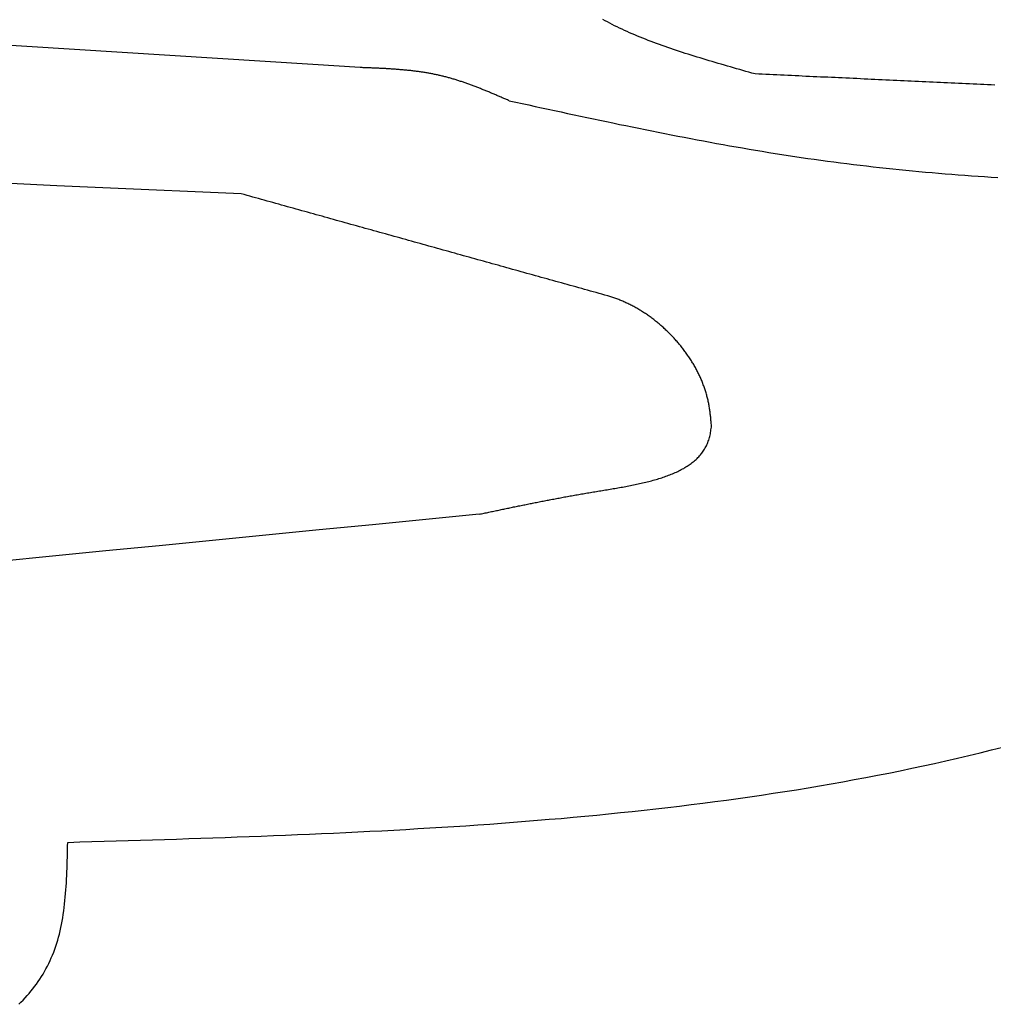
# Model space of a CAD drawing. Extents: x 715 to 7297, y 267 to 3528.
# Tile 45 of 65: x 5136 to 5430, y 1064 to 1360. Entities that reach past the tile are written whole.
import ezdxf

# ---------------------------------------------------------------- set-up
doc = ezdxf.new("R2010")
doc.units = 0
doc.layers.add('CAR', color=10, linetype='CONTINUOUS')

msp = doc.modelspace()

# ---------------------------------------------------------------- linework, layer by layer
at = {"layer": 'CAR'}
for points in [[(5357.72, 1344, 0), (5356.79, 1344.27, 0), (5355.86, 1344.53, 0), (5354.94, 1344.79, 0), (5354.01, 1345.05, 0), (5353.08, 1345.32, 0), (5352.15, 1345.58, 0), (5351.23, 1345.85, 0), (5350.31, 1346.11, 0), (5349.38, 1346.38, 0), (5348.46, 1346.64, 0), (5347.54, 1346.91, 0), (5346.62, 1347.18, 0), (5345.71, 1347.45, 0), (5344.79, 1347.72, 0), (5343.88, 1347.99, 0), (5342.97, 1348.27, 0), (5342.06, 1348.54, 0), (5341.16, 1348.82, 0), (5340.26, 1349.09, 0), (5339.36, 1349.37, 0), (5338.47, 1349.65, 0), (5337.57, 1349.94, 0), (5336.69, 1350.22, 0), (5335.8, 1350.51, 0), (5334.92, 1350.8, 0), (5334.04, 1351.09, 0), (5333.17, 1351.38, 0), (5332.3, 1351.67, 0), (5331.44, 1351.97, 0), (5330.58, 1352.27, 0), (5329.73, 1352.57, 0), (5328.88, 1352.88, 0), (5328.03, 1353.19, 0), (5327.2, 1353.5, 0), (5326.36, 1353.81, 0), (5325.54, 1354.13, 0), (5324.71, 1354.45, 0), (5323.9, 1354.77, 0), (5323.09, 1355.1, 0), (5322.28, 1355.43, 0), (5321.49, 1355.76, 0), (5320.7, 1356.1, 0), (5319.91, 1356.44, 0), (5319.14, 1356.78, 0), (5318.37, 1357.13, 0), (5317.61, 1357.48, 0), (5316.85, 1357.84, 0), (5316.1, 1358.2, 0), (5315.36, 1358.56, 0), (5314.63, 1358.93, 0), (5313.91, 1359.3, 0), (5313.19, 1359.68, 0), (5312.48, 1360.06, 0), (5311.79, 1360.44, 0)], [(5238.7, 1345.94, 0), (5224.34, 1346.85, 0), (5209.97, 1347.76, 0), (5195.61, 1348.66, 0), (5181.24, 1349.57, 0), (5166.88, 1350.48, 0), (5152.52, 1351.39, 0), (5138.15, 1352.29, 0), (5123.79, 1353.2, 0)], [(5283.61, 1335.92, 0), (5283.34, 1336.04, 0), (5283.07, 1336.16, 0), (5282.8, 1336.27, 0), (5282.53, 1336.39, 0), (5282.26, 1336.51, 0), (5281.99, 1336.62, 0), (5281.72, 1336.74, 0), (5281.45, 1336.86, 0), (5281.18, 1336.97, 0), (5280.91, 1337.09, 0), (5280.64, 1337.21, 0), (5280.37, 1337.32, 0), (5280.1, 1337.44, 0), (5279.83, 1337.55, 0), (5279.56, 1337.67, 0), (5279.29, 1337.79, 0), (5279.02, 1337.9, 0), (5278.75, 1338.01, 0), (5278.48, 1338.13, 0), (5278.21, 1338.24, 0), (5277.94, 1338.36, 0), (5277.67, 1338.47, 0), (5277.4, 1338.58, 0), (5277.12, 1338.69, 0), (5276.85, 1338.81, 0), (5276.58, 1338.92, 0), (5276.31, 1339.03, 0), (5276.04, 1339.14, 0), (5275.77, 1339.25, 0), (5275.5, 1339.36, 0), (5275.22, 1339.47, 0), (5274.95, 1339.58, 0), (5274.68, 1339.68, 0), (5274.41, 1339.79, 0), (5274.14, 1339.9, 0), (5273.86, 1340, 0), (5273.59, 1340.11, 0), (5273.32, 1340.21, 0), (5273.04, 1340.32, 0), (5272.77, 1340.42, 0), (5272.5, 1340.52, 0), (5272.22, 1340.62, 0), (5271.95, 1340.72, 0), (5271.68, 1340.83, 0), (5271.4, 1340.92, 0), (5271.13, 1341.02, 0), (5270.85, 1341.12, 0), (5270.58, 1341.22, 0), (5270.31, 1341.31, 0), (5270.03, 1341.41, 0), (5269.76, 1341.5, 0), (5269.48, 1341.6, 0), (5269.2, 1341.69, 0), (5268.93, 1341.78, 0), (5268.65, 1341.87, 0), (5268.38, 1341.96, 0), (5268.1, 1342.05, 0), (5267.82, 1342.14, 0), (5267.55, 1342.22, 0), (5267.27, 1342.31, 0), (5266.99, 1342.39, 0), (5266.71, 1342.48, 0), (5266.44, 1342.56, 0), (5266.16, 1342.64, 0), (5265.88, 1342.72, 0), (5265.6, 1342.8, 0), (5265.32, 1342.88, 0), (5265.04, 1342.95, 0), (5264.76, 1343.03, 0), (5264.48, 1343.1, 0), (5264.2, 1343.17, 0), (5263.92, 1343.25, 0), (5263.64, 1343.32, 0), (5263.36, 1343.38, 0), (5263.08, 1343.45, 0), (5262.8, 1343.52, 0), (5262.51, 1343.58, 0), (5262.23, 1343.65, 0), (5261.95, 1343.71, 0), (5261.67, 1343.77, 0), (5261.38, 1343.83, 0), (5261.1, 1343.89, 0), (5260.81, 1343.95, 0), (5260.53, 1344, 0), (5260.25, 1344.06, 0), (5259.96, 1344.11, 0), (5259.68, 1344.16, 0), (5259.39, 1344.21, 0), (5259.11, 1344.26, 0), (5258.82, 1344.31, 0), (5258.53, 1344.36, 0), (5258.25, 1344.41, 0), (5257.96, 1344.45, 0), (5257.68, 1344.5, 0), (5257.39, 1344.54, 0), (5257.1, 1344.59, 0), (5256.81, 1344.63, 0), (5256.53, 1344.67, 0), (5256.24, 1344.71, 0), (5255.95, 1344.75, 0), (5255.66, 1344.79, 0), (5255.37, 1344.82, 0), (5255.09, 1344.86, 0), (5254.8, 1344.89, 0), (5254.51, 1344.93, 0), (5254.22, 1344.96, 0), (5253.93, 1345, 0), (5253.64, 1345.03, 0), (5253.35, 1345.06, 0), (5253.06, 1345.09, 0), (5252.77, 1345.12, 0), (5252.48, 1345.15, 0), (5252.19, 1345.17, 0), (5251.9, 1345.2, 0), (5251.61, 1345.23, 0), (5251.32, 1345.25, 0), (5251.02, 1345.28, 0), (5250.73, 1345.3, 0), (5250.44, 1345.33, 0), (5250.15, 1345.35, 0), (5249.86, 1345.37, 0), (5249.57, 1345.4, 0), (5249.27, 1345.42, 0), (5248.98, 1345.44, 0), (5248.69, 1345.46, 0), (5248.4, 1345.48, 0), (5248.11, 1345.5, 0), (5247.81, 1345.52, 0), (5247.52, 1345.54, 0), (5247.23, 1345.55, 0), (5246.93, 1345.57, 0), (5246.64, 1345.59, 0), (5246.35, 1345.61, 0), (5246.05, 1345.62, 0), (5245.76, 1345.64, 0), (5245.47, 1345.65, 0), (5245.17, 1345.67, 0), (5244.88, 1345.68, 0), (5244.59, 1345.7, 0), (5244.29, 1345.71, 0), (5244, 1345.72, 0), (5243.7, 1345.74, 0), (5243.41, 1345.75, 0), (5243.12, 1345.76, 0), (5242.82, 1345.78, 0), (5242.53, 1345.79, 0), (5242.23, 1345.8, 0), (5241.94, 1345.81, 0), (5241.65, 1345.82, 0), (5241.35, 1345.84, 0), (5241.06, 1345.85, 0), (5240.76, 1345.86, 0), (5240.47, 1345.87, 0), (5240.17, 1345.88, 0), (5239.88, 1345.89, 0), (5239.58, 1345.9, 0), (5239.29, 1345.92, 0), (5239, 1345.93, 0), (5238.7, 1345.94, 0)], [(5430.03, 1340.66, 0), (5428.94, 1340.71, 0), (5427.84, 1340.76, 0), (5426.75, 1340.81, 0), (5425.65, 1340.87, 0), (5424.55, 1340.92, 0), (5423.46, 1340.97, 0), (5422.36, 1341.02, 0), (5421.27, 1341.07, 0), (5420.17, 1341.12, 0), (5419.08, 1341.17, 0), (5417.98, 1341.22, 0), (5416.88, 1341.27, 0), (5415.79, 1341.32, 0), (5414.69, 1341.37, 0), (5413.6, 1341.42, 0), (5412.5, 1341.47, 0), (5411.41, 1341.52, 0), (5410.31, 1341.57, 0), (5409.22, 1341.62, 0), (5408.12, 1341.67, 0), (5407.02, 1341.73, 0), (5405.93, 1341.78, 0), (5404.83, 1341.83, 0), (5403.74, 1341.88, 0), (5402.64, 1341.93, 0), (5401.55, 1341.98, 0), (5400.45, 1342.03, 0), (5399.35, 1342.08, 0), (5398.26, 1342.13, 0), (5397.16, 1342.18, 0), (5396.07, 1342.23, 0), (5394.97, 1342.28, 0), (5393.88, 1342.33, 0), (5392.78, 1342.38, 0), (5391.69, 1342.43, 0), (5390.59, 1342.48, 0), (5389.49, 1342.54, 0), (5388.4, 1342.59, 0), (5387.3, 1342.64, 0), (5386.21, 1342.69, 0), (5385.11, 1342.74, 0), (5384.02, 1342.79, 0), (5382.92, 1342.84, 0), (5381.83, 1342.89, 0), (5380.73, 1342.94, 0), (5379.63, 1342.99, 0), (5378.54, 1343.04, 0), (5377.44, 1343.09, 0), (5376.35, 1343.14, 0), (5375.25, 1343.19, 0), (5374.16, 1343.24, 0), (5373.06, 1343.29, 0), (5371.96, 1343.34, 0), (5370.87, 1343.4, 0), (5369.77, 1343.45, 0), (5368.68, 1343.5, 0), (5367.58, 1343.55, 0), (5366.49, 1343.6, 0), (5365.39, 1343.65, 0), (5364.3, 1343.7, 0), (5363.2, 1343.75, 0), (5362.1, 1343.8, 0), (5361.01, 1343.85, 0), (5359.91, 1343.9, 0), (5358.82, 1343.95, 0), (5357.72, 1344, 0)], [(5283.61, 1335.92, 0), (5285.56, 1335.5, 0), (5287.52, 1335.07, 0), (5289.47, 1334.65, 0), (5291.42, 1334.23, 0), (5293.37, 1333.81, 0), (5295.32, 1333.38, 0), (5297.27, 1332.96, 0), (5299.23, 1332.54, 0), (5301.18, 1332.12, 0), (5303.13, 1331.7, 0), (5305.08, 1331.29, 0), (5307.04, 1330.87, 0), (5308.99, 1330.46, 0), (5310.94, 1330.05, 0), (5312.89, 1329.64, 0), (5314.85, 1329.23, 0), (5316.8, 1328.82, 0), (5318.76, 1328.42, 0), (5320.71, 1328.02, 0), (5322.66, 1327.62, 0), (5324.62, 1327.22, 0), (5326.57, 1326.83, 0), (5328.53, 1326.44, 0), (5330.48, 1326.05, 0), (5332.44, 1325.67, 0), (5334.4, 1325.29, 0), (5336.35, 1324.91, 0), (5338.31, 1324.54, 0), (5340.27, 1324.17, 0), (5342.22, 1323.8, 0), (5344.18, 1323.44, 0), (5346.14, 1323.08, 0), (5348.1, 1322.73, 0), (5350.06, 1322.38, 0), (5352.02, 1322.03, 0), (5353.98, 1321.69, 0), (5355.94, 1321.36, 0), (5357.9, 1321.03, 0), (5359.86, 1320.7, 0), (5361.83, 1320.38, 0), (5363.79, 1320.07, 0), (5365.75, 1319.76, 0), (5367.72, 1319.45, 0), (5369.68, 1319.15, 0), (5371.65, 1318.86, 0), (5373.61, 1318.57, 0), (5375.58, 1318.29, 0), (5377.55, 1318.02, 0), (5379.52, 1317.75, 0), (5381.49, 1317.49, 0), (5383.45, 1317.23, 0), (5385.42, 1316.98, 0), (5387.4, 1316.74, 0), (5389.37, 1316.5, 0), (5391.34, 1316.27, 0), (5393.31, 1316.05, 0), (5395.28, 1315.83, 0), (5397.26, 1315.61, 0), (5399.23, 1315.4, 0), (5401.21, 1315.2, 0), (5403.18, 1315, 0), (5405.16, 1314.81, 0), (5407.13, 1314.62, 0), (5409.11, 1314.44, 0), (5411.09, 1314.27, 0), (5413.07, 1314.1, 0), (5415.05, 1313.93, 0), (5417.03, 1313.77, 0), (5419.01, 1313.62, 0), (5420.99, 1313.47, 0), (5422.97, 1313.32, 0), (5424.95, 1313.18, 0), (5426.93, 1313.05, 0), (5428.91, 1312.92, 0), (5430.9, 1312.79, 0)], [(5202.79, 1307.87, 0), (5188.88, 1308.49, 0), (5174.97, 1309.1, 0), (5161.07, 1309.71, 0), (5147.16, 1310.33, 0), (5133.25, 1310.94, 0)], [(5313.28, 1277.13, 0), (5312.41, 1277.37, 0), (5311.54, 1277.61, 0), (5310.67, 1277.85, 0), (5309.8, 1278.09, 0), (5308.93, 1278.34, 0), (5308.06, 1278.58, 0), (5307.19, 1278.82, 0), (5306.32, 1279.06, 0), (5305.45, 1279.3, 0), (5304.58, 1279.55, 0), (5303.71, 1279.79, 0), (5302.84, 1280.03, 0), (5301.97, 1280.27, 0), (5301.1, 1280.51, 0), (5300.23, 1280.76, 0), (5299.36, 1281, 0), (5298.49, 1281.24, 0), (5297.62, 1281.48, 0), (5296.75, 1281.73, 0), (5295.88, 1281.97, 0), (5295.01, 1282.21, 0), (5294.14, 1282.45, 0), (5293.27, 1282.69, 0), (5292.4, 1282.94, 0), (5291.53, 1283.18, 0), (5290.66, 1283.42, 0), (5289.79, 1283.66, 0), (5288.92, 1283.9, 0), (5288.05, 1284.15, 0), (5287.18, 1284.39, 0), (5286.31, 1284.63, 0), (5285.44, 1284.87, 0), (5284.57, 1285.11, 0), (5283.7, 1285.36, 0), (5282.83, 1285.6, 0), (5281.96, 1285.84, 0), (5281.09, 1286.08, 0), (5280.22, 1286.32, 0), (5279.35, 1286.57, 0), (5278.48, 1286.81, 0), (5277.61, 1287.05, 0), (5276.74, 1287.29, 0), (5275.87, 1287.54, 0), (5275, 1287.78, 0), (5274.13, 1288.02, 0), (5273.26, 1288.26, 0), (5272.39, 1288.5, 0), (5271.52, 1288.75, 0), (5270.65, 1288.99, 0), (5269.78, 1289.23, 0), (5268.91, 1289.47, 0), (5268.04, 1289.71, 0), (5267.17, 1289.96, 0), (5266.3, 1290.2, 0), (5265.43, 1290.44, 0), (5264.56, 1290.68, 0), (5263.69, 1290.92, 0), (5262.82, 1291.17, 0), (5261.95, 1291.41, 0), (5261.08, 1291.65, 0), (5260.21, 1291.89, 0), (5259.34, 1292.13, 0), (5258.47, 1292.38, 0), (5257.6, 1292.62, 0), (5256.73, 1292.86, 0), (5255.86, 1293.1, 0), (5254.99, 1293.35, 0), (5254.12, 1293.59, 0), (5253.25, 1293.83, 0), (5252.38, 1294.07, 0), (5251.51, 1294.31, 0), (5250.64, 1294.56, 0), (5249.77, 1294.8, 0), (5248.9, 1295.04, 0), (5248.03, 1295.28, 0), (5247.16, 1295.52, 0), (5246.29, 1295.77, 0), (5245.42, 1296.01, 0), (5244.55, 1296.25, 0), (5243.68, 1296.49, 0), (5242.81, 1296.73, 0), (5241.94, 1296.98, 0), (5241.07, 1297.22, 0), (5240.2, 1297.46, 0), (5239.33, 1297.7, 0), (5238.46, 1297.95, 0), (5237.59, 1298.19, 0), (5236.72, 1298.43, 0), (5235.85, 1298.67, 0), (5234.98, 1298.91, 0), (5234.11, 1299.16, 0), (5233.24, 1299.4, 0), (5232.37, 1299.64, 0), (5231.5, 1299.88, 0), (5230.63, 1300.12, 0), (5229.76, 1300.37, 0), (5228.89, 1300.61, 0), (5228.02, 1300.85, 0), (5227.15, 1301.09, 0), (5226.28, 1301.33, 0), (5225.41, 1301.58, 0), (5224.54, 1301.82, 0), (5223.67, 1302.06, 0), (5222.8, 1302.3, 0), (5221.93, 1302.54, 0), (5221.06, 1302.79, 0), (5220.19, 1303.03, 0), (5219.32, 1303.27, 0), (5218.45, 1303.51, 0), (5217.58, 1303.76, 0), (5216.71, 1304, 0), (5215.84, 1304.24, 0), (5214.97, 1304.48, 0), (5214.1, 1304.72, 0), (5213.23, 1304.97, 0), (5212.36, 1305.21, 0), (5211.49, 1305.45, 0), (5210.62, 1305.69, 0), (5209.75, 1305.93, 0), (5208.88, 1306.18, 0), (5208.01, 1306.42, 0), (5207.14, 1306.66, 0), (5206.27, 1306.9, 0), (5205.4, 1307.14, 0), (5204.53, 1307.39, 0), (5203.66, 1307.63, 0), (5202.79, 1307.87, 0)], [(5344.59, 1237.94, 0), (5344.56, 1238.26, 0), (5344.53, 1238.59, 0), (5344.5, 1238.91, 0), (5344.47, 1239.23, 0), (5344.43, 1239.55, 0), (5344.4, 1239.87, 0), (5344.37, 1240.19, 0), (5344.34, 1240.51, 0), (5344.3, 1240.84, 0), (5344.26, 1241.16, 0), (5344.23, 1241.48, 0), (5344.19, 1241.8, 0), (5344.15, 1242.12, 0), (5344.1, 1242.44, 0), (5344.06, 1242.76, 0), (5344.01, 1243.08, 0), (5343.96, 1243.4, 0), (5343.91, 1243.72, 0), (5343.85, 1244.04, 0), (5343.8, 1244.36, 0), (5343.74, 1244.67, 0), (5343.67, 1244.99, 0), (5343.61, 1245.31, 0), (5343.54, 1245.63, 0), (5343.47, 1245.95, 0), (5343.39, 1246.26, 0), (5343.31, 1246.58, 0), (5343.23, 1246.9, 0), (5343.14, 1247.21, 0), (5343.05, 1247.53, 0), (5342.96, 1247.84, 0), (5342.87, 1248.16, 0), (5342.77, 1248.47, 0), (5342.67, 1248.78, 0), (5342.57, 1249.1, 0), (5342.46, 1249.41, 0), (5342.35, 1249.72, 0), (5342.24, 1250.03, 0), (5342.12, 1250.34, 0), (5342, 1250.65, 0), (5341.88, 1250.96, 0), (5341.75, 1251.27, 0), (5341.63, 1251.58, 0), (5341.5, 1251.88, 0), (5341.36, 1252.19, 0), (5341.23, 1252.49, 0), (5341.09, 1252.8, 0), (5340.95, 1253.1, 0), (5340.8, 1253.41, 0), (5340.66, 1253.71, 0), (5340.51, 1254.01, 0), (5340.35, 1254.31, 0), (5340.2, 1254.61, 0), (5340.04, 1254.91, 0), (5339.88, 1255.21, 0), (5339.72, 1255.5, 0), (5339.55, 1255.8, 0), (5339.39, 1256.09, 0), (5339.22, 1256.39, 0), (5339.04, 1256.68, 0), (5338.87, 1256.97, 0), (5338.69, 1257.26, 0), (5338.51, 1257.55, 0), (5338.33, 1257.84, 0), (5338.14, 1258.12, 0), (5337.96, 1258.41, 0), (5337.77, 1258.7, 0), (5337.57, 1258.98, 0), (5337.38, 1259.26, 0), (5337.18, 1259.54, 0), (5336.99, 1259.82, 0), (5336.78, 1260.1, 0), (5336.58, 1260.38, 0), (5336.38, 1260.65, 0), (5336.17, 1260.93, 0), (5335.96, 1261.2, 0), (5335.75, 1261.47, 0), (5335.53, 1261.74, 0), (5335.32, 1262.01, 0), (5335.1, 1262.28, 0), (5334.88, 1262.55, 0), (5334.66, 1262.81, 0), (5334.43, 1263.07, 0), (5334.21, 1263.33, 0), (5333.98, 1263.59, 0), (5333.75, 1263.85, 0), (5333.52, 1264.11, 0), (5333.29, 1264.36, 0), (5333.05, 1264.62, 0), (5332.81, 1264.87, 0), (5332.57, 1265.12, 0), (5332.33, 1265.37, 0), (5332.09, 1265.61, 0), (5331.85, 1265.86, 0), (5331.6, 1266.1, 0), (5331.35, 1266.34, 0), (5331.1, 1266.58, 0), (5330.85, 1266.82, 0), (5330.6, 1267.06, 0), (5330.35, 1267.29, 0), (5330.09, 1267.53, 0), (5329.83, 1267.76, 0), (5329.57, 1267.98, 0), (5329.31, 1268.21, 0), (5329.05, 1268.44, 0), (5328.79, 1268.66, 0), (5328.52, 1268.88, 0), (5328.26, 1269.1, 0), (5327.99, 1269.31, 0), (5327.72, 1269.53, 0), (5327.45, 1269.74, 0), (5327.18, 1269.95, 0), (5326.9, 1270.16, 0), (5326.63, 1270.37, 0), (5326.35, 1270.57, 0), (5326.08, 1270.77, 0), (5325.8, 1270.97, 0), (5325.52, 1271.17, 0), (5325.24, 1271.37, 0), (5324.95, 1271.56, 0), (5324.67, 1271.75, 0), (5324.39, 1271.94, 0), (5324.1, 1272.13, 0), (5323.82, 1272.31, 0), (5323.53, 1272.49, 0), (5323.24, 1272.67, 0), (5322.95, 1272.85, 0), (5322.66, 1273.02, 0), (5322.37, 1273.19, 0), (5322.08, 1273.36, 0), (5321.78, 1273.53, 0), (5321.49, 1273.69, 0), (5321.19, 1273.86, 0), (5320.9, 1274.02, 0), (5320.6, 1274.17, 0), (5320.3, 1274.33, 0), (5320, 1274.48, 0), (5319.7, 1274.63, 0), (5319.4, 1274.78, 0), (5319.1, 1274.92, 0), (5318.8, 1275.06, 0), (5318.5, 1275.2, 0), (5318.2, 1275.34, 0), (5317.89, 1275.47, 0), (5317.59, 1275.6, 0), (5317.28, 1275.73, 0), (5316.98, 1275.85, 0), (5316.67, 1275.97, 0), (5316.37, 1276.09, 0), (5316.06, 1276.21, 0), (5315.75, 1276.32, 0), (5315.44, 1276.43, 0), (5315.13, 1276.54, 0), (5314.83, 1276.65, 0), (5314.52, 1276.75, 0), (5314.21, 1276.85, 0), (5313.9, 1276.94, 0), (5313.59, 1277.04, 0), (5313.28, 1277.13, 0)], [(5274.55, 1211.29, 0), (5274.92, 1211.37, 0), (5275.28, 1211.45, 0), (5275.65, 1211.53, 0), (5276.02, 1211.6, 0), (5276.39, 1211.68, 0), (5276.76, 1211.76, 0), (5277.12, 1211.84, 0), (5277.49, 1211.92, 0), (5277.86, 1211.99, 0), (5278.23, 1212.07, 0), (5278.6, 1212.15, 0), (5278.97, 1212.23, 0), (5279.34, 1212.31, 0), (5279.71, 1212.38, 0), (5280.08, 1212.46, 0), (5280.45, 1212.54, 0), (5280.82, 1212.62, 0), (5281.19, 1212.7, 0), (5281.56, 1212.77, 0), (5281.93, 1212.85, 0), (5282.31, 1212.93, 0), (5282.68, 1213.01, 0), (5283.05, 1213.09, 0), (5283.43, 1213.16, 0), (5283.8, 1213.24, 0), (5284.18, 1213.32, 0), (5284.55, 1213.4, 0), (5284.93, 1213.47, 0), (5285.31, 1213.55, 0), (5285.68, 1213.63, 0), (5286.06, 1213.71, 0), (5286.44, 1213.79, 0), (5286.82, 1213.86, 0), (5287.2, 1213.94, 0), (5287.58, 1214.02, 0), (5287.96, 1214.1, 0), (5288.34, 1214.17, 0), (5288.73, 1214.25, 0), (5289.11, 1214.33, 0), (5289.5, 1214.41, 0), (5289.88, 1214.48, 0), (5290.27, 1214.56, 0), (5290.66, 1214.64, 0), (5291.05, 1214.72, 0), (5291.43, 1214.79, 0), (5291.83, 1214.87, 0), (5292.22, 1214.95, 0), (5292.61, 1215.03, 0), (5293, 1215.1, 0), (5293.4, 1215.18, 0), (5293.79, 1215.26, 0), (5294.19, 1215.34, 0), (5294.59, 1215.41, 0), (5294.99, 1215.49, 0), (5295.39, 1215.57, 0), (5295.79, 1215.64, 0), (5296.19, 1215.72, 0), (5296.6, 1215.8, 0), (5297, 1215.87, 0), (5297.41, 1215.95, 0), (5297.82, 1216.03, 0), (5298.23, 1216.11, 0), (5298.64, 1216.18, 0), (5299.05, 1216.26, 0), (5299.46, 1216.34, 0), (5299.88, 1216.41, 0), (5300.3, 1216.49, 0), (5300.71, 1216.57, 0), (5301.13, 1216.64, 0), (5301.55, 1216.72, 0), (5301.98, 1216.79, 0), (5302.4, 1216.87, 0), (5302.83, 1216.95, 0), (5303.25, 1217.02, 0), (5303.68, 1217.1, 0), (5304.11, 1217.18, 0), (5304.54, 1217.25, 0), (5304.98, 1217.33, 0), (5305.41, 1217.4, 0), (5305.85, 1217.48, 0), (5306.29, 1217.56, 0), (5306.73, 1217.63, 0), (5307.17, 1217.71, 0), (5307.62, 1217.78, 0), (5308.07, 1217.86, 0), (5308.51, 1217.93, 0), (5308.96, 1218.01, 0), (5309.42, 1218.09, 0), (5309.87, 1218.16, 0), (5310.33, 1218.24, 0), (5310.78, 1218.31, 0), (5311.24, 1218.39, 0), (5311.7, 1218.46, 0), (5312.17, 1218.54, 0), (5312.63, 1218.62, 0), (5313.09, 1218.69, 0), (5313.56, 1218.77, 0), (5314.03, 1218.85, 0), (5314.49, 1218.92, 0), (5314.96, 1219, 0), (5315.43, 1219.08, 0), (5315.9, 1219.16, 0), (5316.37, 1219.24, 0), (5316.84, 1219.33, 0), (5317.31, 1219.41, 0), (5317.78, 1219.49, 0), (5318.25, 1219.58, 0), (5318.72, 1219.67, 0), (5319.19, 1219.75, 0), (5319.66, 1219.84, 0), (5320.13, 1219.93, 0), (5320.59, 1220.02, 0), (5321.06, 1220.12, 0), (5321.53, 1220.21, 0), (5321.99, 1220.31, 0), (5322.45, 1220.41, 0), (5322.91, 1220.51, 0), (5323.37, 1220.61, 0), (5323.83, 1220.72, 0), (5324.29, 1220.82, 0), (5324.74, 1220.93, 0), (5325.2, 1221.04, 0), (5325.65, 1221.16, 0), (5326.09, 1221.27, 0), (5326.54, 1221.39, 0), (5326.98, 1221.51, 0), (5327.42, 1221.63, 0), (5327.86, 1221.76, 0), (5328.3, 1221.89, 0), (5328.73, 1222.02, 0), (5329.16, 1222.15, 0), (5329.58, 1222.29, 0), (5330.01, 1222.43, 0), (5330.42, 1222.57, 0), (5330.84, 1222.72, 0), (5331.25, 1222.87, 0), (5331.66, 1223.02, 0), (5332.06, 1223.17, 0), (5332.46, 1223.33, 0), (5332.86, 1223.5, 0), (5333.25, 1223.66, 0), (5333.63, 1223.83, 0), (5334.01, 1224, 0), (5334.39, 1224.18, 0), (5334.76, 1224.36, 0), (5335.13, 1224.55, 0), (5335.49, 1224.74, 0), (5335.85, 1224.93, 0), (5336.2, 1225.12, 0), (5336.55, 1225.33, 0), (5336.89, 1225.53, 0), (5337.22, 1225.74, 0), (5337.55, 1225.95, 0), (5337.87, 1226.17, 0), (5338.19, 1226.4, 0), (5338.5, 1226.62, 0), (5338.8, 1226.85, 0), (5339.1, 1227.09, 0), (5339.39, 1227.33, 0), (5339.68, 1227.58, 0), (5339.95, 1227.83, 0), (5340.22, 1228.09, 0), (5340.49, 1228.35, 0), (5340.74, 1228.62, 0), (5340.99, 1228.89, 0), (5341.23, 1229.16, 0), (5341.47, 1229.45, 0), (5341.69, 1229.73, 0), (5341.91, 1230.03, 0), (5342.12, 1230.33, 0), (5342.32, 1230.63, 0), (5342.52, 1230.94, 0), (5342.7, 1231.26, 0), (5342.88, 1231.58, 0), (5343.05, 1231.91, 0), (5343.21, 1232.24, 0), (5343.36, 1232.58, 0), (5343.5, 1232.93, 0), (5343.63, 1233.28, 0), (5343.76, 1233.64, 0), (5343.87, 1234, 0), (5343.98, 1234.37, 0), (5344.07, 1234.75, 0), (5344.16, 1235.14, 0), (5344.24, 1235.53, 0), (5344.31, 1235.92, 0), (5344.37, 1236.32, 0), (5344.43, 1236.72, 0), (5344.48, 1237.13, 0), (5344.54, 1237.53, 0), (5344.59, 1237.94, 0)], [(5274.55, 1211.29, 0), (5258.47, 1209.71, 0), (5242.39, 1208.12, 0), (5226.32, 1206.54, 0), (5210.24, 1204.96, 0), (5194.16, 1203.38, 0), (5178.08, 1201.8, 0), (5162, 1200.23, 0), (5145.93, 1198.66, 0), (5129.85, 1197.09, 0)], [(5150.47, 1112.38, 0), (5154.12, 1112.49, 0), (5157.77, 1112.6, 0), (5161.42, 1112.71, 0), (5165.07, 1112.82, 0), (5168.72, 1112.93, 0), (5172.37, 1113.04, 0), (5176.02, 1113.15, 0), (5179.67, 1113.27, 0), (5183.32, 1113.38, 0), (5186.97, 1113.5, 0), (5190.61, 1113.62, 0), (5194.26, 1113.75, 0), (5197.91, 1113.87, 0), (5201.55, 1114, 0), (5205.19, 1114.14, 0), (5208.83, 1114.27, 0), (5212.48, 1114.42, 0), (5216.11, 1114.56, 0), (5219.75, 1114.71, 0), (5223.39, 1114.87, 0), (5227.02, 1115.02, 0), (5230.66, 1115.19, 0), (5234.29, 1115.36, 0), (5237.92, 1115.54, 0), (5241.54, 1115.72, 0), (5245.17, 1115.9, 0), (5248.79, 1116.1, 0), (5252.41, 1116.3, 0), (5256.03, 1116.51, 0), (5259.65, 1116.72, 0), (5263.26, 1116.94, 0), (5266.88, 1117.17, 0), (5270.49, 1117.41, 0), (5274.09, 1117.66, 0), (5277.7, 1117.91, 0), (5281.3, 1118.17, 0), (5284.9, 1118.45, 0), (5288.49, 1118.73, 0), (5292.08, 1119.02, 0), (5295.67, 1119.32, 0), (5299.26, 1119.62, 0), (5302.84, 1119.94, 0), (5306.42, 1120.27, 0), (5310, 1120.61, 0), (5313.57, 1120.97, 0), (5317.14, 1121.33, 0), (5320.7, 1121.7, 0), (5324.27, 1122.09, 0), (5327.82, 1122.48, 0), (5331.38, 1122.89, 0), (5334.93, 1123.31, 0), (5338.47, 1123.75, 0), (5342.02, 1124.19, 0), (5345.55, 1124.65, 0), (5349.09, 1125.13, 0), (5352.61, 1125.61, 0), (5356.14, 1126.11, 0), (5359.66, 1126.63, 0), (5363.17, 1127.16, 0), (5366.68, 1127.7, 0), (5370.19, 1128.26, 0), (5373.69, 1128.83, 0), (5377.19, 1129.42, 0), (5380.68, 1130.02, 0), (5384.16, 1130.64, 0), (5387.64, 1131.28, 0), (5391.12, 1131.93, 0), (5394.59, 1132.59, 0), (5398.06, 1133.28, 0), (5401.51, 1133.98, 0), (5404.97, 1134.7, 0), (5408.42, 1135.44, 0), (5411.86, 1136.19, 0), (5415.29, 1136.96, 0), (5418.73, 1137.75, 0), (5422.15, 1138.56, 0), (5425.57, 1139.39, 0), (5428.98, 1140.23, 0), (5432.39, 1141.1, 0)], [(5135.72, 1063.56, 0), (5136.36, 1064.2, 0), (5137, 1064.85, 0), (5137.62, 1065.5, 0), (5138.22, 1066.17, 0), (5138.81, 1066.85, 0), (5139.39, 1067.54, 0), (5139.95, 1068.24, 0), (5140.5, 1068.95, 0), (5141.03, 1069.68, 0), (5141.55, 1070.41, 0), (5142.06, 1071.16, 0), (5142.54, 1071.92, 0), (5143.02, 1072.69, 0), (5143.48, 1073.47, 0), (5143.92, 1074.26, 0), (5144.35, 1075.07, 0), (5144.76, 1075.88, 0), (5145.15, 1076.72, 0), (5145.53, 1077.56, 0), (5145.9, 1078.41, 0), (5146.25, 1079.28, 0), (5146.58, 1080.16, 0), (5146.89, 1081.05, 0), (5147.19, 1081.96, 0), (5147.47, 1082.88, 0), (5147.74, 1083.81, 0), (5147.98, 1084.75, 0), (5148.21, 1085.71, 0), (5148.43, 1086.68, 0), (5148.63, 1087.66, 0), (5148.81, 1088.66, 0), (5148.99, 1089.66, 0), (5149.14, 1090.68, 0), (5149.29, 1091.7, 0), (5149.42, 1092.73, 0), (5149.54, 1093.78, 0), (5149.65, 1094.83, 0), (5149.75, 1095.89, 0), (5149.84, 1096.95, 0), (5149.93, 1098.03, 0), (5150, 1099.11, 0), (5150.07, 1100.19, 0), (5150.12, 1101.28, 0), (5150.18, 1102.38, 0), (5150.22, 1103.48, 0), (5150.27, 1104.58, 0), (5150.3, 1105.69, 0), (5150.34, 1106.8, 0), (5150.37, 1107.91, 0), (5150.39, 1109.03, 0), (5150.42, 1110.15, 0), (5150.44, 1111.26, 0), (5150.47, 1112.38, 0)]]:
    msp.add_polyline3d(points, dxfattribs=at)

doc.saveas('drawing.dxf')
